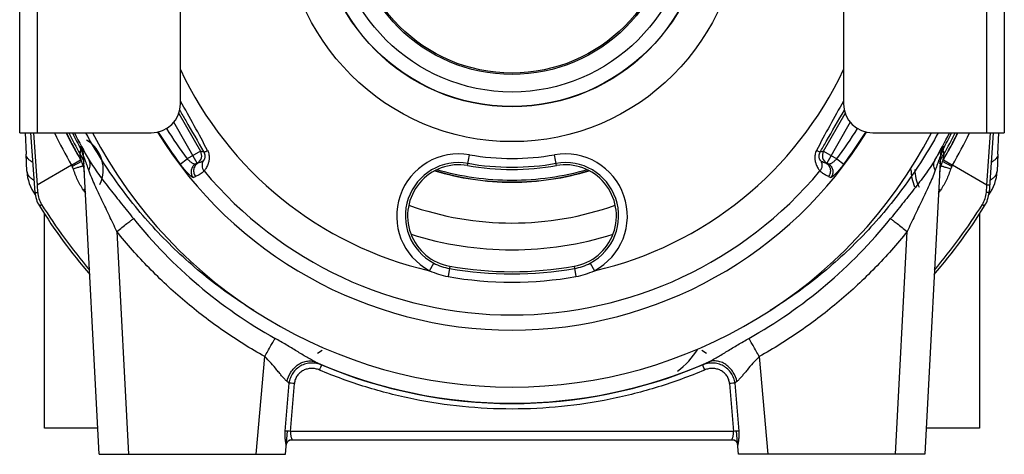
# Model space of a CAD drawing. Extents: x -1680 to 1181, y 8 to 1739.
# Tile 51 of 73: x -158 to 179, y 768 to 916. Entities that reach past the tile are written whole.
import ezdxf

# ---------------------------------------------------------------- set-up
doc = ezdxf.new("R2010")
doc.units = 0
doc.header["$LTSCALE"] = 65.395
for name, color, linetype in [('00212683_1', 7, 'CONTINUOUS'), ('00213495_1', 7, 'CONTINUOUS'), ('SG48_1', 7, 'CONTINUOUS')]:
    doc.layers.add(name, color=color, linetype=linetype)

msp = doc.modelspace()

# ---------------------------------------------------------------- linework, layer by layer
at = {"layer": '00212683_1', "color": 7, "linetype": 'CONTINUOUS'}
for p, q in [((-158.17, 877.58), (-158.17, 1027.58)), ((178.83, 1027.58), (178.83, 877.58)), ((-103.17, 887.58), (-103.17, 1017.58)), ((123.83, 1017.58), (123.83, 887.58)), ((-158.17, 877.58), (-113.17, 877.58)), ((133.83, 877.58), (178.83, 877.58))]:
    msp.add_line(p, q, dxfattribs=at)
at = {"layer": '00212683_1', "color": 9, "linetype": 'CONTINUOUS'}
for p, q in [((-152.17, 1027.58), (-152.17, 877.58)), ((172.83, 877.58), (172.83, 1027.58))]:
    msp.add_line(p, q, dxfattribs=at)
at = {"layer": '00212683_1', "color": 7, "linetype": 'CONTINUOUS'}
for centre, start, end in [((-113.17, 887.58), 270, 360), ((133.83, 887.58), 180, 270)]:
    msp.add_arc(centre, 10, start, end, dxfattribs=at)
at = {"layer": '00213495_1', "color": 9, "linetype": 'CONTINUOUS'}
for p, q in [((-103.74, 884.26), (-96.28, 871.34)), ((116.94, 871.34), (124.4, 884.26)), ((-97.38, 867.24), (-105.46, 881.23)), ((126.11, 881.23), (118.04, 867.24)), ((-96.28, 871.34), (-100.85, 868.7)), ((-95.15, 871.03), (-96.28, 871.34)), ((-4.87, 866.41), (-4.21, 870.1)), ((25.52, 866.41), (24.87, 870.1)), ((116.94, 871.34), (115.8, 871.03)), ((116.94, 871.34), (121.51, 868.7)), ((-103.23, 866.9), (-100.85, 868.7)), ((-97.38, 867.24), (-98.05, 866.85)), ((-97.18, 867.19), (-98.05, 866.85)), ((-97.38, 867.24), (-97.18, 867.19)), ((117.84, 867.19), (118.04, 867.24)), ((118.71, 866.85), (117.84, 867.19)), ((118.71, 866.85), (118.04, 867.24)), ((121.51, 868.7), (123.89, 866.9)), ((-98.85, 862.35), (-97.97, 862.68)), ((118.63, 862.68), (119.51, 862.35)), ((-17.87, 830.4), (-16.47, 833.04)), ((37.12, 833.04), (38.52, 830.4)), ((-10.94, 831.94), (-11.56, 828.41)), ((31.6, 831.94), (32.22, 828.41))]:
    msp.add_line(p, q, dxfattribs=at)
for radius in [77.99, 66.05, 65.97, 61]:
    msp.add_circle((10.33, 952.58), radius, dxfattribs=at)
for centre, radius, start, end in [((10.33, 952.58), 125.39, 205.1357, 257.0056), ((10.33, 952.58), 125.39, 282.9944, 334.8642), ((-448.87, 687.48), 399.88, 27.4017, 30.1738), ((474.2, 684.91), 405.21, 149.8444, 152.5801), ((10.33, 952.58), 142.26, 211.6728, 217.0326), ((10.33, 952.58), 139.27, 211.8652, 217.0326), ((10.33, 952.58), 139.27, 322.9674, 328.1348), ((10.33, 952.58), 142.26, 322.9674, 328.3272), ((-98.88, 869.84), 3, 300.0211, 29.9789), ((-7.9, 849.17), 21.25, 80, 242.049), ((10.33, 952.58), 83.75, 260, 280), ((28.56, 849.17), 21.25, 297.951, 100), ((119.54, 869.84), 3, 150.0211, 239.9789), ((-7.9, 849.17), 18.27, 80, 242.049), ((10.33, 952.58), 86.73, 260, 280), ((28.56, 849.17), 18.27, 297.951, 100), ((10.33, 952.58), 137.32, 219.8712, 320.1283), ((-7.9, 849.16), 18.26, 242.0163, 259.9804), ((28.56, 849.16), 18.26, 280.0196, 297.9837), ((-7.2, 853.23), 25.2, 244.9532, 260.0183), ((10.33, 952.58), 123.27, 260, 280), ((27.84, 853.28), 25.25, 279.9962, 295.0323), ((10.33, 952.58), 126.08, 260, 280)]:
    msp.add_arc(centre, radius, start, end, dxfattribs=at)
at = {"layer": '00213495_1', "color": 7, "linetype": 'CONTINUOUS'}
for centre, radius, start, end in [((10.33, 952.58), 162, 207.5819, 332.4181), ((10.33, 952.58), 142.5, 211.6428, 328.3572), ((-7.9, 849.17), 17.5, 80, 260.0001), ((10.33, 952.58), 87.5, 260, 280), ((28.56, 849.17), 17.5, 279.9999, 100), ((10.33, 952.58), 122.5, 260, 280)]:
    msp.add_arc(centre, radius, start, end, dxfattribs=at)
at = {"layer": '00213495_1', "color": 9, "linetype": 'CONTINUOUS'}
for points, knots in [([(-103.42, 885.38), (-102.73, 884.18), (-99.97, 879.4), (-97.21, 874.62), (-95.15, 871.03)], [0, 0, 0, 0, 0.250604, 1, 1, 1, 1]), ([(115.8, 871.03), (116.49, 872.22), (119.24, 877.01), (122, 881.79), (124.08, 885.38)], [0, 0, 0, 0, 0.249082, 1, 1, 1, 1]), ([(-95.15, 871.03), (-94.93, 870.65), (-94.74, 870.02), (-94.78, 869.25), (-94.88, 868.81), (-95.01, 868.49), (-95.14, 868.26), (-95.24, 868.11), (-95.31, 868.04), (-95.34, 868.02)], [0, 0, 0, 0, 0.41494, 0.583514, 0.721176, 0.829583, 0.911051, 0.967424, 1, 1, 1, 1]), ([(-95.15, 871.03), (-95.14, 871.02), (-95.09, 871.01), (-95.02, 871.03), (-94.91, 871.06), (-94.68, 871.13), (-94.32, 871.29), (-94.02, 871.43), (-93.85, 871.52)], [0, 0, 0, 0, 0.029266, 0.083119, 0.166705, 0.280789, 0.595145, 1, 1, 1, 1]), ([(-93.85, 871.52), (-93.62, 871.07), (-93.32, 870.14), (-93.27, 868.75), (-93.49, 867.53), (-93.84, 866.53), (-94.22, 865.75), (-94.57, 865.17), (-94.85, 864.8), (-95, 864.61), (-95.06, 864.55)], [0, 0, 0, 0, 0.200883, 0.387486, 0.553638, 0.695789, 0.812155, 0.9019, 0.964597, 1, 1, 1, 1]), ([(114.51, 871.52), (114.28, 871.07), (113.98, 870.14), (113.93, 868.75), (114.15, 867.53), (114.5, 866.53), (114.88, 865.75), (115.23, 865.17), (115.5, 864.8), (115.66, 864.61), (115.72, 864.55)], [0, 0, 0, 0, 0.200883, 0.387486, 0.553638, 0.695789, 0.812155, 0.9019, 0.964597, 1, 1, 1, 1]), ([(115.8, 871.03), (115.8, 871.02), (115.75, 871.01), (115.68, 871.03), (115.56, 871.06), (115.33, 871.14), (114.98, 871.29), (114.68, 871.43), (114.51, 871.52)], [0, 0, 0, 0, 0.029758, 0.08457, 0.16934, 0.284463, 0.599029, 1, 1, 1, 1]), ([(116, 868.02), (115.97, 868.04), (115.9, 868.11), (115.8, 868.26), (115.67, 868.49), (115.54, 868.81), (115.44, 869.25), (115.4, 870.02), (115.58, 870.65), (115.8, 871.03)], [0, 0, 0, 0, 0.032576, 0.088949, 0.170417, 0.278824, 0.416486, 0.58506, 1, 1, 1, 1]), ([(-98.85, 862.35), (-98.88, 862.34), (-98.95, 862.35), (-99.14, 862.44), (-99.45, 862.67), (-99.91, 863.07), (-100.47, 863.62), (-101.11, 864.3), (-101.8, 865.1), (-102.52, 865.97), (-103, 866.59), (-103.23, 866.9)], [0, 0, 0, 0, 0.012671, 0.032598, 0.097141, 0.193673, 0.318604, 0.467247, 0.634278, 0.813909, 1, 1, 1, 1]), ([(-98.05, 866.85), (-98.1, 866.83), (-98.25, 866.83), (-98.49, 866.91), (-98.8, 867.05), (-99.32, 867.37), (-100.03, 867.9), (-100.58, 868.41), (-100.85, 868.7)], [0, 0, 0, 0, 0.047427, 0.12117, 0.222166, 0.347478, 0.653772, 1, 1, 1, 1]), ([(-98.05, 866.85), (-98.4, 866.65), (-99.06, 866.06), (-99.59, 864.81), (-99.52, 863.46), (-99.11, 862.67), (-98.85, 862.35)], [0, 0, 0, 0, 0.237123, 0.499065, 0.76163, 1, 1, 1, 1]), ([(-97.18, 867.19), (-97.53, 866.98), (-98.19, 866.39), (-98.72, 865.14), (-98.65, 863.79), (-98.24, 863), (-97.97, 862.68)], [0, 0, 0, 0, 0.237091, 0.499064, 0.761661, 1, 1, 1, 1]), ([(-95.34, 868.02), (-95.47, 867.92), (-96.04, 867.56), (-96.68, 867.31), (-97.18, 867.19)], [0, 0, 0, 0, 0.242202, 1, 1, 1, 1]), ([(-95.34, 868.02), (-95.48, 867.77), (-95.72, 867.22), (-95.81, 866.3), (-95.61, 865.35), (-95.27, 864.79), (-95.06, 864.55)], [0, 0, 0, 0, 0.228678, 0.478756, 0.740263, 1, 1, 1, 1]), ([(116, 868.02), (116.15, 867.76), (116.39, 867.18), (116.47, 866.24), (116.24, 865.31), (115.92, 864.78), (115.72, 864.55)], [0, 0, 0, 0, 0.243323, 0.499238, 0.755594, 1, 1, 1, 1]), ([(117.84, 867.19), (117.67, 867.23), (117.02, 867.43), (116.4, 867.73), (116, 868.02)], [0, 0, 0, 0, 0.260555, 1, 1, 1, 1]), ([(117.84, 867.19), (118.19, 866.98), (118.85, 866.39), (119.38, 865.14), (119.31, 863.79), (118.89, 863), (118.63, 862.68)], [0, 0, 0, 0, 0.237091, 0.499064, 0.761661, 1, 1, 1, 1]), ([(121.51, 868.7), (121.24, 868.41), (120.69, 867.9), (119.98, 867.37), (119.46, 867.05), (119.15, 866.91), (118.91, 866.83), (118.76, 866.83), (118.71, 866.85)], [0, 0, 0, 0, 0.346228, 0.652522, 0.777834, 0.87883, 0.952573, 1, 1, 1, 1]), ([(118.71, 866.85), (119.06, 866.65), (119.72, 866.06), (120.25, 864.81), (120.18, 863.46), (119.77, 862.67), (119.51, 862.35)], [0, 0, 0, 0, 0.237123, 0.499065, 0.76163, 1, 1, 1, 1]), ([(123.89, 866.9), (123.65, 866.59), (123.18, 865.97), (122.46, 865.1), (121.76, 864.3), (121.13, 863.62), (120.56, 863.07), (120.11, 862.67), (119.8, 862.44), (119.61, 862.35), (119.54, 862.34), (119.51, 862.35)], [0, 0, 0, 0, 0.186085, 0.365714, 0.532745, 0.68139, 0.806324, 0.902858, 0.967402, 0.987329, 1, 1, 1, 1]), ([(-95.06, 864.55), (-95.46, 864.14), (-96.38, 863.4), (-97.43, 862.89), (-97.98, 862.68)], [0, 0, 0, 0, 0.49321, 1, 1, 1, 1]), ([(118.63, 862.68), (118.35, 862.79), (117.68, 863.08), (116.68, 863.68), (116.02, 864.24), (115.72, 864.54)], [0, 0, 0, 0, 0.256555, 0.630428, 1, 1, 1, 1])]:
    msp.add_open_spline(points, degree=3, knots=knots, dxfattribs=at)
at = {"layer": 'SG48_1', "color": 2, "linetype": 'CONTINUOUS'}
for p, q in [((-156.28, 877.58), (-155.97, 870.3)), ((-141.87, 876.85), (-141.75, 876.61)), ((-141.75, 876.61), (-141.86, 876.85)), ((176.63, 870.3), (176.94, 877.58)), ((-140.56, 874.28), (-140.69, 874.51)), ((-140.56, 874.28), (-140.69, 874.51)), ((161.34, 874.51), (161.29, 874.41)), ((161.34, 874.51), (161.29, 874.41)), ((-139.03, 871.39), (-139.01, 871.35)), ((-139.03, 871.39), (-139.01, 871.35)), ((-140.45, 866.53), (-137.32, 868.31)), ((-137.05, 867.85), (-140.18, 866.06)), ((-136.22, 866.41), (-136.11, 866.24)), ((-136.21, 866.42), (-136.1, 866.24)), ((156.87, 866.42), (156.76, 866.24)), ((156.88, 866.41), (156.77, 866.23)), ((160.84, 866.06), (157.71, 867.85)), ((157.97, 868.31), (161.1, 866.53)), ((-64.96, 772.58), (-64.96, 772.58)), ((85.62, 772.58), (85.62, 772.58))]:
    msp.add_line(p, q, dxfattribs=at)
at = {"layer": 'SG48_1', "color": 6, "linetype": 'CONTINUOUS'}
for p, q in [((-152.93, 857.22), (-154.36, 877.58)), ((-141.86, 876.85), (-142.23, 877.58)), ((-141.86, 876.85), (-142.23, 877.58)), ((-140.65, 874.44), (-141.75, 876.61)), ((175.01, 877.58), (173.59, 857.22)), ((-137.19, 871.93), (-137.24, 873.02)), ((157.89, 873.02), (157.85, 871.93)), ((161.31, 874.45), (159.67, 871.36)), ((-155.71, 864.45), (-155.97, 870.3)), ((-130.93, 767.58), (-136.28, 869.65)), ((156.94, 869.65), (151.59, 767.58)), ((176.63, 870.3), (176.37, 864.45)), ((-136.1, 866.24), (-136.21, 866.42)), ((156.87, 866.42), (156.76, 866.24)), ((-152.2, 859.74), (-152.02, 857.24)), ((172.68, 857.24), (172.85, 859.74)), ((-149.67, 776.58), (-149.67, 849.86)), ((170.33, 849.86), (170.33, 776.58)), ((-131.4, 776.58), (-149.67, 776.58)), ((-67.23, 767.58), (-66.54, 775.49)), ((87.89, 767.58), (87.2, 775.49)), ((170.33, 776.58), (152.06, 776.58)), ((-64.96, 772.58), (85.62, 772.58)), ((-66.95, 770.76), (-66.94, 770.89)), ((87.57, 771.03), (87.6, 770.89)), ((87.6, 770.89), (87.61, 770.76)), ((-130.93, 767.58), (-67.23, 767.58)), ((151.59, 767.58), (87.89, 767.58))]:
    msp.add_line(p, q, dxfattribs=at)
at = {"layer": 'SG48_1', "color": 9, "linetype": 'CONTINUOUS'}
for p, q in [((-153.44, 877.58), (-152.2, 859.74)), ((172.85, 859.74), (174.1, 877.58)), ((-137.52, 870.31), (-137.19, 871.93)), ((-137.52, 870.31), (-137.46, 870.58)), ((-137.05, 867.85), (-137.52, 870.31)), ((-137.45, 869.96), (-137.52, 870.31)), ((-137.46, 870.58), (-137.38, 871.02)), ((-137.09, 868.06), (-137.45, 869.96)), ((-137.26, 871.61), (-137.24, 871.72)), ((158.18, 870.31), (157.71, 867.85)), ((158.18, 870.31), (157.85, 871.93)), ((158, 871.18), (157.97, 871.34)), ((-140.45, 866.53), (-152.2, 859.74)), ((157.71, 867.86), (157.71, 867.85)), ((157.81, 868.37), (157.77, 868.13)), ((157.91, 868.87), (157.84, 868.51)), ((158, 869.36), (157.91, 868.87)), ((172.85, 859.74), (161.1, 866.53)), ((-135.7, 858.45), (-136.36, 858.01)), ((156.35, 858.45), (157.02, 858.01)), ((-151.44, 852.63), (-150.68, 853.1)), ((171.34, 853.1), (172.1, 852.63)), ((-124.93, 843.84), (-120.94, 767.58)), ((141.6, 767.58), (145.59, 843.84)), ((-54.6, 803.14), (-56.26, 802.03)), ((76.92, 802.03), (75.26, 803.14)), ((-77.24, 767.58), (-74.31, 801.03)), ((94.97, 801.03), (97.9, 767.58)), ((-67.28, 775.5), (-65.95, 791.89)), ((-65.44, 775.42), (-64.12, 791.81)), ((84.78, 791.81), (86.09, 775.42)), ((86.61, 791.89), (87.94, 775.5)), ((86.09, 775.42), (-65.44, 775.42))]:
    msp.add_line(p, q, dxfattribs=at)
at = {"layer": 'SG48_1', "color": 6, "linetype": 'CONTINUOUS'}
for points in [[(-138.99, 871.31), (-140.66, 874.45), (-141.75, 876.61)], [(162.89, 877.58), (161.31, 874.44), (159.67, 871.35)], [(157.03, 866.32), (156.76, 865.53), (156.72, 865.41)], [(-66.94, 770.89), (-66.91, 771.03), (-66.88, 771.16), (-66.83, 771.29), (-66.78, 771.42), (-66.71, 771.54), (-66.64, 771.66), (-66.56, 771.78), (-66.48, 771.89), (-66.38, 771.99), (-66.28, 772.08), (-66.17, 772.17), (-66.06, 772.25), (-65.94, 772.32), (-65.81, 772.39), (-65.69, 772.44), (-65.55, 772.49), (-65.42, 772.53), (-65.28, 772.55), (-65.15, 772.57), (-65.01, 772.58), (-64.96, 772.58)], [(85.62, 772.58), (85.66, 772.58), (85.8, 772.57), (85.94, 772.55), (86.08, 772.53), (86.21, 772.49), (86.34, 772.44), (86.47, 772.39), (86.6, 772.32), (86.72, 772.25), (86.83, 772.17), (86.94, 772.08), (87.04, 771.99), (87.13, 771.89), (87.22, 771.78), (87.3, 771.66), (87.37, 771.54), (87.44, 771.42), (87.49, 771.29), (87.53, 771.16), (87.57, 771.03), (87.6, 770.89)]]:
    msp.add_lwpolyline(points, dxfattribs=at)
at = {"layer": 'SG48_1', "color": 9, "linetype": 'CONTINUOUS'}
for points in [[(-137.34, 871.2), (-137.31, 871.35), (-137.26, 871.61)], [(-137.21, 871.87), (-137.2, 871.91), (-137.19, 871.93)], [(157.86, 871.87), (157.86, 871.91), (157.85, 871.93)], [(157.97, 871.34), (157.92, 871.6), (157.9, 871.71)], [(158.18, 870.31), (158.02, 869.5), (158, 869.36)], [(158.18, 870.31), (158.12, 870.57), (158.08, 870.8)], [(157.84, 868.51), (157.82, 868.44), (157.81, 868.37)]]:
    msp.add_lwpolyline(points, dxfattribs=at)
at = {"layer": 'SG48_1', "color": 6, "linetype": 'CONTINUOUS'}
for radius in [55, 54.5]:
    msp.add_circle((10.33, 952.58), radius, dxfattribs=at)
at = {"layer": 'SG48_1', "color": 9, "linetype": 'CONTINUOUS'}
for centre, radius, start, end in [((10.73, 952.81), 174.07, 205.6079, 209.7139), ((10.33, 952.58), 169.2, 206.3133, 209.0935), ((10.33, 952.58), 168.13, 206.495, 208.6641), ((10.36, 952.5), 167.47, 206.5784, 210.186), ((10.29, 952.5), 167.47, 329.814, 333.4216), ((10.33, 952.58), 168.13, 331.3359, 333.505), ((10.33, 952.58), 169.2, 330.9065, 333.6867), ((9.93, 952.81), 174.07, 330.2862, 334.3922), ((-144.26, 869.23), 7.99, 3.0009, 28.3678), ((-141.23, 865.08), 11.67, 333.7058, 59.5433), ((164.92, 869.23), 7.99, 151.6322, 176.9991), ((-144.24, 868.08), 8.03, 11.1423, 28.6514), ((-144.24, 868.09), 8.03, 10.7069, 11.088), ((-144.23, 868.09), 8.01, 3.0207, 10.7092), ((164.86, 868.09), 7.99, 169.2794, 176.9907), ((164.9, 868.09), 8.03, 168.912, 169.2931), ((164.9, 868.08), 8.03, 151.3486, 168.8577), ((-143.64, 864.07), 3.99, 17.8481, 29.8752), ((10.33, 951.77), 90.99, 253.1681, 286.8306), ((161.88, 865.08), 13.66, 180, 206.2942), ((164.3, 864.07), 3.99, 150.1254, 162.1539), ((-143.03, 857.87), 9.01, 184.0074, 211.9628), ((13.57, 957.51), 179.94, 213.5716, 213.9951), ((7.91, 956.97), 178.96, 326.0025, 326.4283), ((163.69, 857.87), 9.01, 328.0387, 355.9899), ((10.33, 953.58), 189.78, 211.9661, 220.3778), ((10.33, 952.11), 105.37, 250.4013, 289.596), ((10.33, 953.58), 189.78, 319.6222, 328.034), ((10.32, 952.28), 166.15, 218.7641, 240.7964), ((10.33, 952.28), 166.15, 299.2036, 321.236), ((10.33, 952.49), 167.43, 246.3658, 293.6342), ((10.33, 952.42), 167.45, 247.1029, 292.8971)]:
    msp.add_arc(centre, radius, start, end, dxfattribs=at)
at = {"layer": 'SG48_1', "color": 6, "linetype": 'CONTINUOUS'}
for centre, radius, start, end in [((10.33, 952.58), 170, 206.1791, 209.7148), ((10.33, 952.58), 170, 330.2852, 333.8209), ((-143.99, 863.87), 8, 3, 29.8925), ((10.33, 952.58), 170, 210.4541, 210.5234), ((164.65, 863.87), 8, 150.1075, 177), ((10.33, 952.58), 170, 329.4766, 329.5459), ((161.88, 865.08), 14.99, 180, 203.3907), ((-142.96, 857.92), 10, 184, 211.9662), ((-141.23, 865.08), 14.5, 216.7466, 216.7496), ((163.62, 857.92), 10, 328.0338, 356), ((161.88, 865.08), 14.5, 323.2501, 323.2534), ((10.33, 953.58), 190.69, 211.9662, 220.7314), ((10.33, 953.58), 190.69, 319.2686, 328.0338), ((10.33, 952.58), 115, 252.5063, 287.4945), ((48.7, 819.92), 30.09, 307.3178, 327.1922)]:
    msp.add_arc(centre, radius, start, end, dxfattribs=at)
at = {"layer": 'SG48_1', "color": 2, "linetype": 'CONTINUOUS'}
for centre, radius, start, end in [((10.41, 952.62), 170.09, 206.1794, 206.4792), ((10.4, 952.62), 170.08, 206.1794, 206.4542), ((10.4, 952.62), 170.08, 206.1794, 206.5673), ((10.41, 952.62), 170.09, 206.531, 207.3361), ((10.41, 952.62), 170.09, 206.5638, 207.3361), ((10.26, 952.61), 170.08, 331.4583, 333.5299), ((10.26, 952.61), 170.08, 331.4751, 333.5568), ((10.25, 952.62), 170.09, 332.5861, 333.8206), ((10.25, 952.62), 170.09, 332.6639, 333.4449), ((10.26, 952.62), 170.08, 333.4449, 333.8206), ((10.25, 952.62), 170.09, 333.5299, 333.8206), ((10.25, 952.62), 170.08, 333.5568, 333.8206), ((10.37, 952.6), 170.05, 207.349, 208.525), ((10.37, 952.6), 170.05, 207.3877, 208.5418), ((10.36, 952.59), 170.03, 207.4084, 209.0145), ((10.37, 952.6), 170.05, 207.4255, 208.5251), ((10.29, 952.6), 170.05, 331.4598, 332.6254), ((10.29, 952.6), 170.05, 331.4749, 332.6254), ((10.29, 952.6), 170.05, 331.4749, 332.5861), ((10.33, 953.58), 174.1, 210, 210.1771), ((10.33, 952.58), 170, 209.7148, 209.8924), ((10.33, 952.58), 170, 330.1076, 330.2852), ((10.33, 953.58), 174.1, 329.8229, 330), ((-141.23, 865.08), 14.5, 182.5, 216.7466), ((161.88, 865.08), 14.5, 323.2534, 357.5), ((-141.23, 865.08), 14.29, 213.8639, 215.232), ((161.88, 865.08), 14.29, 324.768, 326.1361), ((-64.96, 770.58), 2, 90.0042, 171.1404), ((85.62, 770.58), 2, 8.8595, 89.9958), ((-64.98, 770.58), 1.98, 171.091, 174.7143), ((85.64, 770.58), 1.98, 5.2857, 8.9089)]:
    msp.add_arc(centre, radius, start, end, dxfattribs=at)
for centre, major_axis, start_param, end_param in [((-65.44, 775.32), (1.99, -0.16), 1.574966, 2.754995), ((86.09, 775.32), (1.99, 0.16), 0.386598, 1.566627)]:
    msp.add_ellipse(centre, major_axis=major_axis, ratio=0.052168, start_param=start_param, end_param=end_param, dxfattribs=at)
at = {"layer": 'SG48_1', "color": 6, "linetype": 'CONTINUOUS'}
for points, knots in [([(-78.04, 816.81), (-84.03, 820.53), (-95.54, 828.73), (-111.06, 843.14), (-124.61, 859.44), (-132.15, 871.39), (-135.52, 877.57)], [0, 0, 0, 0, 0.250002, 0.500003, 0.750002, 1, 1, 1, 1]), ([(156.18, 877.57), (152.81, 871.39), (145.26, 859.44), (131.72, 843.14), (116.2, 828.73), (104.69, 820.53), (98.7, 816.82)], [0, 0, 0, 0, 0.249998, 0.499997, 0.749998, 1, 1, 1, 1]), ([(36.08, 864.96), (31.91, 863.75), (23.38, 861.91), (10.33, 860.99), (-2.72, 861.91), (-11.25, 863.75), (-15.42, 864.96)], [0, 0, 0, 0, 0.25, 0.5, 0.75, 1, 1, 1, 1]), ([(173.77, 859.72), (173.77, 859.72), (173.76, 859.72), (173.75, 859.72), (173.72, 859.71), (173.68, 859.71), (173.6, 859.71), (173.49, 859.71), (173.36, 859.72), (173.14, 859.73), (172.97, 859.74), (172.85, 859.74)], [0, 0, 0, 0, 0.006434, 0.021109, 0.044724, 0.077226, 0.167889, 0.290191, 0.44001, 0.612263, 1, 1, 1, 1])]:
    msp.add_open_spline(points, degree=3, knots=knots, dxfattribs=at)
at = {"layer": 'SG48_1', "color": 9, "linetype": 'CONTINUOUS'}
for points, knots in [([(-137.23, 873.03), (-137.23, 873.05), (-137.14, 872.93), (-137.1, 872.87), (-136.99, 872.69), (-136.87, 872.5), (-136.73, 872.25), (-136.56, 871.97), (-136.3, 871.52), (-135.94, 870.91), (-135.46, 870.1), (-134.94, 869.22), (-134.58, 868.61), (-134.39, 868.3)], [0, 0, 0, 0, 0.013947, 0.037086, 0.070572, 0.113712, 0.165677, 0.225581, 0.292549, 0.444453, 0.615725, 0.801994, 1, 1, 1, 1]), ([(157.89, 873.03), (157.89, 873.05), (157.8, 872.93), (157.76, 872.87), (157.65, 872.69), (157.53, 872.5), (157.38, 872.25), (157.22, 871.97), (156.96, 871.52), (156.6, 870.91), (156.12, 870.1), (155.6, 869.22), (155.24, 868.61), (155.05, 868.3)], [0, 0, 0, 0, 0.013947, 0.037086, 0.070572, 0.113712, 0.165677, 0.225582, 0.292549, 0.444453, 0.615726, 0.801994, 1, 1, 1, 1]), ([(-153.65, 867.47), (-153.99, 867.65), (-154.6, 868.03), (-155.35, 868.72), (-155.83, 869.49), (-155.96, 870.04), (-155.97, 870.3)], [0, 0, 0, 0, 0.299955, 0.56371, 0.793388, 1, 1, 1, 1]), ([(-136.15, 867.05), (-136.18, 867.63), (-136.46, 868.82), (-137.12, 869.85), (-137.52, 870.31)], [0, 0, 0, 0, 0.489699, 1, 1, 1, 1]), ([(-134.52, 864.78), (-134.74, 865.39), (-135.06, 866.28), (-135.42, 867.3), (-135.6, 867.83), (-135.73, 868.2), (-135.85, 868.53), (-135.96, 868.83), (-136.04, 869.06), (-136.1, 869.22), (-136.13, 869.32), (-136.17, 869.41), (-136.2, 869.49), (-136.22, 869.56), (-136.24, 869.6), (-136.26, 869.63), (-136.27, 869.65), (-136.27, 869.66), (-136.28, 869.67), (-136.28, 869.65), (-136.28, 869.65)], [0, 0, 0, 0, 0.374626, 0.544959, 0.624038, 0.698174, 0.766632, 0.828372, 0.882261, 0.905884, 0.927087, 0.945722, 0.96166, 0.974778, 0.984955, 0.992096, 0.994524, 0.996202, 0.997531, 1, 1, 1, 1]), ([(156.94, 869.65), (156.94, 869.65), (156.94, 869.67), (156.92, 869.65), (156.91, 869.62), (156.89, 869.57), (156.86, 869.5), (156.83, 869.41), (156.79, 869.31), (156.74, 869.19), (156.7, 869.06), (156.63, 868.87), (156.54, 868.62), (156.42, 868.29), (156.25, 867.81), (156.03, 867.19), (155.66, 866.13), (155.38, 865.32), (155.18, 864.78)], [0, 0, 0, 0, 0.002629, 0.004989, 0.011494, 0.022145, 0.036675, 0.05474, 0.075941, 0.099898, 0.126242, 0.154655, 0.216583, 0.283878, 0.35524, 0.506725, 0.666264, 1, 1, 1, 1]), ([(156.8, 867.05), (156.83, 867.63), (157.11, 868.82), (157.78, 869.85), (158.18, 870.31)], [0, 0, 0, 0, 0.489699, 1, 1, 1, 1]), ([(176.63, 870.3), (176.61, 870.04), (176.49, 869.49), (176, 868.72), (175.26, 868.03), (174.65, 867.65), (174.31, 867.47)], [0, 0, 0, 0, 0.206612, 0.43629, 0.700045, 1, 1, 1, 1]), ([(-139.84, 865.3), (-139.61, 865.37), (-139.17, 865.51), (-138.53, 865.71), (-137.95, 865.89), (-137.5, 866.02), (-137.19, 866.12), (-136.99, 866.17), (-136.82, 866.22), (-136.67, 866.26), (-136.55, 866.29), (-136.47, 866.31), (-136.42, 866.32), (-136.39, 866.32), (-136.38, 866.32), (-136.38, 866.32)], [0, 0, 0, 0, 0.197346, 0.384655, 0.555765, 0.70504, 0.769922, 0.827569, 0.877507, 0.919328, 0.952691, 0.977334, 0.993082, 0.997615, 1, 1, 1, 1]), ([(-136.38, 866.32), (-136.38, 866.32), (-136.38, 866.32), (-136.38, 866.32), (-136.38, 866.32)], [0, 0, 0, 0, 0.540232, 1, 1, 1, 1]), ([(-134.52, 864.78), (-134.38, 865.09), (-134.15, 865.71), (-134, 866.65), (-134.07, 867.53), (-134.26, 868.06), (-134.39, 868.3)], [0, 0, 0, 0, 0.28121, 0.540709, 0.778527, 1, 1, 1, 1]), ([(-134.39, 868.3), (-133.89, 867.45), (-132.81, 865.77), (-131.06, 863.29), (-129.2, 860.81), (-127.26, 858.31), (-125.27, 855.81), (-123.27, 853.29), (-121.25, 850.77), (-119.9, 849.09), (-119.23, 848.25)], [0, 0, 0, 0, 0.117369, 0.238297, 0.362006, 0.487804, 0.614977, 0.742997, 0.871444, 1, 1, 1, 1]), ([(155.05, 868.3), (154.03, 866.58), (151.71, 863.21), (147.9, 858.28), (144.59, 854.13), (141.91, 850.77), (140.56, 849.09), (139.89, 848.25)], [0, 0, 0, 0, 0.238238, 0.487767, 0.742982, 0.871435, 1, 1, 1, 1]), ([(155.18, 864.78), (155.04, 865.09), (154.81, 865.71), (154.66, 866.65), (154.73, 867.53), (154.92, 868.06), (155.05, 868.3)], [0, 0, 0, 0, 0.28121, 0.540709, 0.778527, 1, 1, 1, 1]), ([(157.03, 866.32), (157.03, 866.32), (157.03, 866.32), (157.03, 866.32), (157.04, 866.32)], [0, 0, 0, 0, 0.457504, 1, 1, 1, 1]), ([(157.04, 866.32), (157.04, 866.33), (157.06, 866.32), (157.11, 866.32), (157.18, 866.3), (157.28, 866.27), (157.42, 866.24), (157.58, 866.19), (157.78, 866.14), (158.09, 866.04), (158.55, 865.9), (159.16, 865.72), (159.82, 865.51), (160.27, 865.37), (160.5, 865.3)], [0, 0, 0, 0, 0.005488, 0.018125, 0.03864, 0.067657, 0.105644, 0.152737, 0.208907, 0.273831, 0.427598, 0.606776, 0.801276, 1, 1, 1, 1]), ([(-155.71, 864.45), (-155.7, 864.16), (-155.56, 863.56), (-155.04, 862.73), (-154.24, 861.98), (-153.58, 861.58), (-153.23, 861.39)], [0, 0, 0, 0, 0.209566, 0.440988, 0.704157, 1, 1, 1, 1]), ([(-136.36, 858.01), (-137.11, 859.13), (-138.43, 861.5), (-139.43, 864.01), (-139.84, 865.3)], [0, 0, 0, 0, 0.500006, 1, 1, 1, 1]), ([(-124.93, 843.84), (-125.77, 845.65), (-127.45, 849.22), (-130, 854.49), (-132.45, 859.62), (-133.91, 863.06), (-134.52, 864.78)], [0, 0, 0, 0, 0.258955, 0.514117, 0.762072, 1, 1, 1, 1]), ([(-16.09, 864.63), (-11.82, 863.33), (-3.07, 861.37), (10.33, 860.38), (23.73, 861.37), (32.48, 863.33), (36.75, 864.63)], [0, 0, 0, 0, 0.249992, 0.5, 0.750008, 1, 1, 1, 1]), ([(155.18, 864.78), (154.57, 863.06), (153.11, 859.62), (150.65, 854.49), (148.11, 849.22), (146.43, 845.65), (145.59, 843.84)], [0, 0, 0, 0, 0.237928, 0.485883, 0.741045, 1, 1, 1, 1]), ([(160.5, 865.3), (160.09, 864.01), (159.09, 861.5), (157.77, 859.13), (157.02, 858.01)], [0, 0, 0, 0, 0.499995, 1, 1, 1, 1]), ([(173.88, 861.39), (174.24, 861.58), (174.9, 861.98), (175.7, 862.73), (176.22, 863.56), (176.36, 864.16), (176.37, 864.45)], [0, 0, 0, 0, 0.295843, 0.559012, 0.790433, 1, 1, 1, 1]), ([(-152.93, 857.22), (-152.93, 857.22), (-152.93, 857.22), (-152.91, 857.21), (-152.89, 857.21), (-152.85, 857.21), (-152.77, 857.21), (-152.66, 857.21), (-152.53, 857.21), (-152.31, 857.22), (-152.14, 857.23), (-152.02, 857.24)], [0, 0, 0, 0, 0.006512, 0.02122, 0.044853, 0.077366, 0.16804, 0.290338, 0.440143, 0.612368, 1, 1, 1, 1]), ([(173.59, 857.22), (173.59, 857.22), (173.58, 857.22), (173.57, 857.21), (173.55, 857.21), (173.5, 857.21), (173.43, 857.21), (173.32, 857.21), (173.18, 857.21), (172.97, 857.22), (172.8, 857.23), (172.68, 857.24)], [0, 0, 0, 0, 0.006524, 0.021235, 0.04487, 0.077384, 0.168056, 0.290353, 0.440155, 0.612376, 1, 1, 1, 1]), ([(-124.93, 843.84), (-124.34, 844.32), (-123.21, 845.22), (-121.63, 846.45), (-120.32, 847.46), (-119.55, 848.03), (-119.23, 848.25)], [0, 0, 0, 0, 0.314668, 0.601306, 0.836213, 1, 1, 1, 1]), ([(139.89, 848.25), (140.21, 848.03), (140.98, 847.46), (142.29, 846.45), (143.87, 845.22), (145, 844.32), (145.59, 843.84)], [0, 0, 0, 0, 0.163787, 0.398694, 0.685332, 1, 1, 1, 1]), ([(-74.31, 801.03), (-79.16, 803.75), (-88.61, 809.64), (-101.86, 819.79), (-114.08, 831.17), (-121.46, 839.51), (-124.93, 843.84)], [0, 0, 0, 0, 0.250021, 0.500029, 0.750022, 1, 1, 1, 1]), ([(145.59, 843.84), (142.11, 839.51), (134.73, 831.17), (122.52, 819.79), (109.27, 809.64), (99.82, 803.75), (94.97, 801.03)], [0, 0, 0, 0, 0.249978, 0.499971, 0.749979, 1, 1, 1, 1]), ([(-74.31, 801.03), (-73.61, 802.29), (-72.63, 804.04), (-71.43, 806.1), (-70.95, 806.92), (-70.74, 807.25)], [0, 0, 0, 0, 0.603273, 0.837693, 1, 1, 1, 1]), ([(-56.79, 799.1), (-57.3, 799.33), (-58.34, 799.88), (-59.94, 800.79), (-61.62, 801.81), (-63.97, 803.25), (-67, 805.1), (-69.48, 806.54), (-70.74, 807.25)], [0, 0, 0, 0, 0.103565, 0.218505, 0.340756, 0.467815, 0.730846, 1, 1, 1, 1]), ([(77.45, 799.1), (77.96, 799.33), (79, 799.88), (80.59, 800.79), (82.27, 801.81), (84.63, 803.25), (87.66, 805.1), (90.13, 806.54), (91.4, 807.25)], [0, 0, 0, 0, 0.103557, 0.218503, 0.340744, 0.467808, 0.730843, 1, 1, 1, 1]), ([(94.97, 801.03), (94.27, 802.29), (93.28, 804.04), (92.09, 806.1), (91.6, 806.92), (91.4, 807.25)], [0, 0, 0, 0, 0.603272, 0.837693, 1, 1, 1, 1]), ([(-66.67, 792.51), (-66.94, 792.74), (-67.49, 793.29), (-68.32, 794.22), (-69.2, 795.29), (-70.47, 796.83), (-72.13, 798.8), (-73.56, 800.31), (-74.31, 801.03)], [0, 0, 0, 0, 0.09333, 0.20379, 0.325803, 0.455339, 0.726106, 1, 1, 1, 1]), ([(-66.67, 792.51), (-66.43, 793.62), (-65.75, 795.28), (-64.28, 797.16), (-62.87, 798.36), (-61.29, 799.18), (-59.67, 799.57), (-58.14, 799.54), (-57.21, 799.28), (-56.79, 799.1)], [0, 0, 0, 0, 0.253365, 0.391698, 0.53013, 0.662969, 0.786259, 0.898475, 1, 1, 1, 1]), ([(-54.82, 798.17), (-55.39, 798.41), (-56.59, 798.76), (-58.45, 798.89), (-60.29, 798.6), (-62.02, 797.9), (-63.54, 796.82), (-64.76, 795.4), (-65.6, 793.73), (-65.88, 792.51), (-65.95, 791.89)], [0, 0, 0, 0, 0.125094, 0.250025, 0.374813, 0.499551, 0.624381, 0.749421, 0.874665, 1, 1, 1, 1]), ([(-56.79, 799.1), (-56.41, 798.92), (-55.76, 798.61), (-55.1, 798.3), (-54.82, 798.17)], [0, 0, 0, 0, 0.575702, 1, 1, 1, 1]), ([(75.48, 798.17), (75.76, 798.3), (76.41, 798.61), (77.07, 798.92), (77.45, 799.1)], [0, 0, 0, 0, 0.4243, 1, 1, 1, 1]), ([(86.61, 791.89), (86.54, 792.51), (86.26, 793.73), (85.42, 795.4), (84.2, 796.82), (82.68, 797.9), (80.95, 798.6), (79.11, 798.89), (77.24, 798.76), (76.05, 798.41), (75.48, 798.17)], [0, 0, 0, 0, 0.125336, 0.250582, 0.375622, 0.50045, 0.625187, 0.749975, 0.874905, 1, 1, 1, 1]), ([(87.33, 792.51), (87.09, 793.61), (86.42, 795.26), (84.96, 797.14), (83.56, 798.34), (81.97, 799.17), (80.35, 799.57), (78.81, 799.54), (77.87, 799.28), (77.45, 799.1)], [0, 0, 0, 0, 0.251378, 0.389145, 0.527457, 0.660605, 0.784523, 0.897557, 1, 1, 1, 1]), ([(94.97, 801.03), (94.22, 800.31), (92.79, 798.8), (91.13, 796.83), (89.86, 795.29), (88.97, 794.22), (88.15, 793.29), (87.6, 792.74), (87.33, 792.51)], [0, 0, 0, 0, 0.273887, 0.54465, 0.674184, 0.796198, 0.906661, 1, 1, 1, 1]), ([(-55.6, 796.43), (-56.03, 796.61), (-56.94, 796.89), (-58.36, 797.01), (-59.77, 796.82), (-61.11, 796.34), (-62.3, 795.55), (-63.26, 794.49), (-63.9, 793.21), (-64.09, 792.28), (-64.12, 791.81)], [0, 0, 0, 0, 0.125105, 0.250223, 0.375328, 0.50039, 0.625379, 0.750287, 0.875142, 1, 1, 1, 1]), ([(-54.82, 798.17), (-54.83, 798.16), (-54.83, 798.15), (-54.85, 798.13), (-54.87, 798.08), (-54.9, 798.03), (-54.93, 797.95), (-54.99, 797.83), (-55.07, 797.64), (-55.19, 797.38), (-55.32, 797.09), (-55.46, 796.77), (-55.55, 796.54), (-55.6, 796.43)], [0, 0, 0, 0, 0.006674, 0.022392, 0.047148, 0.080754, 0.12292, 0.173279, 0.296735, 0.446778, 0.618122, 0.804718, 1, 1, 1, 1]), ([(76.26, 796.43), (71.06, 794.23), (60.44, 790.36), (44.02, 786.17), (27.26, 783.64), (10.33, 782.79), (-6.6, 783.64), (-23.36, 786.17), (-39.79, 790.36), (-50.4, 794.23), (-55.6, 796.43)], [0, 0, 0, 0, 0.124989, 0.249987, 0.374992, 0.5, 0.625008, 0.750013, 0.875011, 1, 1, 1, 1]), ([(75.48, 798.17), (75.48, 798.16), (75.49, 798.15), (75.5, 798.13), (75.52, 798.09), (75.55, 798.04), (75.59, 797.96), (75.65, 797.84), (75.73, 797.64), (75.85, 797.37), (75.98, 797.07), (76.12, 796.75), (76.21, 796.54), (76.26, 796.43)], [0, 0, 0, 0, 0.0059, 0.020023, 0.04298, 0.075281, 0.11725, 0.168514, 0.296734, 0.4544, 0.631368, 0.816591, 1, 1, 1, 1]), ([(84.78, 791.81), (84.74, 792.28), (84.55, 793.21), (83.92, 794.49), (82.96, 795.55), (81.77, 796.34), (80.43, 796.82), (79.02, 797.01), (77.6, 796.89), (76.69, 796.61), (76.26, 796.43)], [0, 0, 0, 0, 0.124858, 0.249714, 0.374621, 0.49961, 0.624672, 0.749776, 0.874894, 1, 1, 1, 1]), ([(-65.95, 791.89), (-66, 791.94), (-66.24, 792.15), (-66.48, 792.35), (-66.67, 792.51)], [0, 0, 0, 0, 0.225068, 1, 1, 1, 1]), ([(87.33, 792.51), (87.26, 792.45), (87.02, 792.25), (86.78, 792.04), (86.61, 791.89)], [0, 0, 0, 0, 0.274224, 1, 1, 1, 1]), ([(-64.12, 791.81), (-64.49, 791.84), (-64.99, 791.87), (-65.6, 791.89), (-65.85, 791.9), (-65.95, 791.89)], [0, 0, 0, 0, 0.59701, 0.832945, 1, 1, 1, 1]), ([(86.61, 791.89), (86.5, 791.9), (86.26, 791.89), (85.65, 791.87), (85.14, 791.84), (84.78, 791.81)], [0, 0, 0, 0, 0.167056, 0.40299, 1, 1, 1, 1])]:
    msp.add_open_spline(points, degree=3, knots=knots, dxfattribs=at)
at = {"layer": 'SG48_1', "color": 2, "linetype": 'CONTINUOUS'}
for points, knots in [([(-66.96, 770.81), (-66.97, 770.89), (-67, 771.1), (-67.07, 771.47), (-67.15, 771.97), (-67.26, 772.8), (-67.35, 774), (-67.32, 774.99), (-67.28, 775.5)], [0, 0, 0, 0, 0.049825, 0.132287, 0.241094, 0.370227, 0.670164, 1, 1, 1, 1]), ([(-65.44, 775.42), (-65.46, 775.24), (-65.49, 774.89), (-65.46, 774.37), (-65.38, 773.9), (-65.28, 773.48), (-65.18, 773.18), (-65.1, 772.98), (-65.06, 772.86), (-65.02, 772.75), (-64.99, 772.68), (-64.97, 772.62), (-64.96, 772.59), (-64.96, 772.58)], [0, 0, 0, 0, 0.187293, 0.366507, 0.532168, 0.679814, 0.805227, 0.858154, 0.903708, 0.941222, 0.97005, 0.989738, 1, 1, 1, 1]), ([(85.62, 772.58), (85.62, 772.59), (85.63, 772.62), (85.64, 772.68), (85.67, 772.75), (85.71, 772.86), (85.76, 772.98), (85.84, 773.18), (85.94, 773.48), (86.04, 773.9), (86.12, 774.37), (86.14, 774.89), (86.12, 775.24), (86.09, 775.42)], [0, 0, 0, 0, 0.01027, 0.029932, 0.05877, 0.096276, 0.14182, 0.19474, 0.320145, 0.467791, 0.633471, 0.812701, 1, 1, 1, 1]), ([(87.94, 775.5), (87.96, 775.23), (87.99, 774.68), (87.99, 773.87), (87.94, 773.11), (87.87, 772.41), (87.8, 771.89), (87.73, 771.52), (87.69, 771.29), (87.66, 771.09), (87.63, 770.94), (87.62, 770.84), (87.61, 770.78), (87.61, 770.76)], [0, 0, 0, 0, 0.175062, 0.345326, 0.506902, 0.655404, 0.785622, 0.841944, 0.891205, 0.932571, 0.96497, 0.98765, 1, 1, 1, 1]), ([(-66.95, 770.76), (-66.95, 770.76), (-66.95, 770.78), (-66.96, 770.8), (-66.96, 770.81)], [0, 0, 0, 0, 0.164424, 1, 1, 1, 1])]:
    msp.add_open_spline(points, degree=3, knots=knots, dxfattribs=at)

doc.saveas('drawing.dxf')
